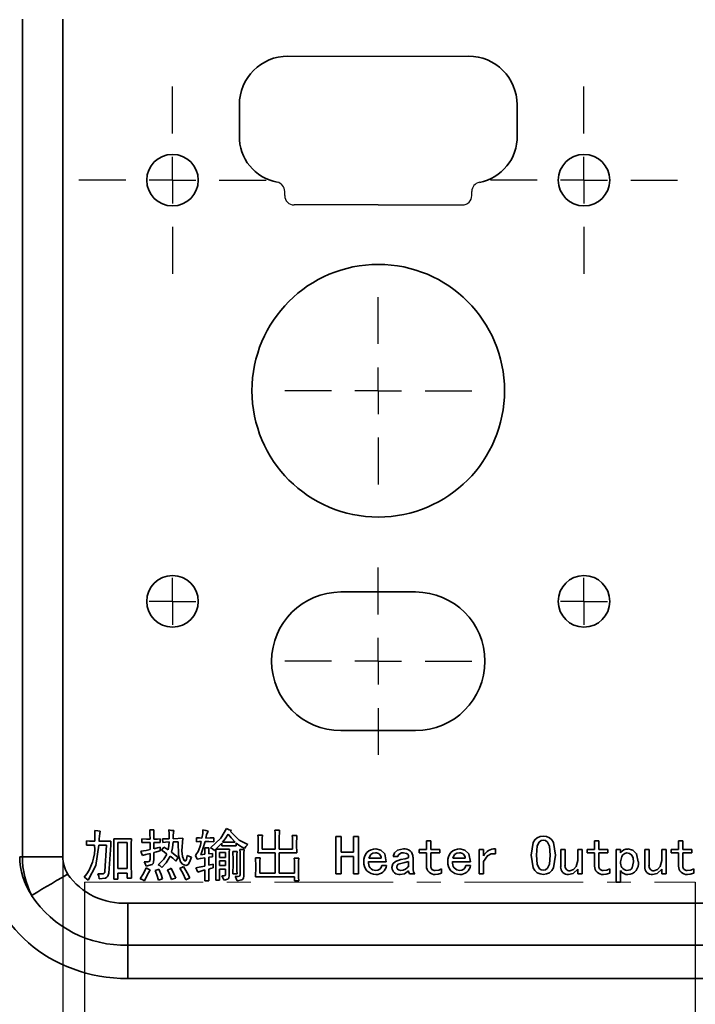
# Model space of a CAD drawing. Header units: millimetres. Extents: x 15229 to 19334, y -5668 to -4465.
# Tile 11 of 15: x 16136 to 16208, y -4879 to -4773. Entities that reach past the tile are written whole.
import ezdxf

# ---------------------------------------------------------------- set-up
doc = ezdxf.new("R2010")
doc.units = ezdxf.units.MM
doc.header["$PDMODE"] = 3
doc.header["$PDSIZE"] = 8
doc.linetypes.add('CENTER', pattern=[2, 1.25, -0.25, 0.25, -0.25])
doc.linetypes.add('CENTERX2', pattern=[20.32, 12.7, -2.54, 2.54, -2.54])
doc.layers.get('0').update_dxf_attribs({"linetype": 'CONTINUOUS'})
doc.layers.get('Defpoints').update_dxf_attribs({"linetype": 'CONTINUOUS'})
for name, color, linetype in [('3中心线层', 1, 'CENTER'), ('7标注层', 4, 'CONTINUOUS'), ('中心线层', 1, 'CENTERX2')]:
    doc.layers.add(name, color=color, linetype=linetype)
doc.layers.add('轮廓实线层', color=7, linetype='CONTINUOUS', lineweight=35)
doc.styles.add('TH_GBDIM', font='romans.shx', dxfattribs={"width": 0.8, "bigfont": 'gbcbig.shx'})
doc.dimstyles.new('TH_GBDIM1', dxfattribs={"dimtxt": 12, "dimasz": 2.5, "dimexe": 2, "dimexo": 0, "dimgap": 1.5, "dimtad": 1, "dimdec": 1, "dimzin": 0, "dimdsep": 46, "dimtxsty": 'TH_GBDIM', "dimcen": 2.5, "dimclrd": 130, "dimclre": 130, "dimclrt": 3, "dimadec": 0, "dimazin": 0, "dimtfac": 0.714286, "dimtdec": 1, "dimtmove": 0, "dimatfit": 3, "dimfxl": 1, "dimtzin": 0, "dimlwd": -1, "dimlwe": -1, "dimarcsym": 0})

# ---------------------------------------------------------------- blocks, each defined once
blk = doc.blocks.new('*D363')
at = {"layer": '7标注层', "color": 130, "ltscale": 5, "transparency": 16777216}
for p, q in [((16140.3, -4850.58), (16140.3, -4977.52)), ((16142.6, -4865.61), (16142.6, -4977.52)), ((16137.8, -4975.52), (16135.3, -4975.52)), ((16140.3, -4975.52), (16142.6, -4975.52)), ((16145.1, -4975.52), (16169.29, -4975.52))]:
    blk.add_line(p, q, dxfattribs=at)
for points in [[(16137.8, -4975.1), (16137.8, -4975.93), (16140.3, -4975.52)], [(16145.1, -4975.1), (16145.1, -4975.93), (16142.6, -4975.52)]]:
    blk.add_solid(points, dxfattribs=at)
at = {"layer": 'Defpoints', "color": 0, "ltscale": 5, "transparency": 16777216}
for p in [(16140.3, -4850.58), (16142.6, -4865.61), (16142.6, -4975.52)]:
    blk.add_point(p, dxfattribs=at)
at = {"layer": '7标注层', "color": 3, "ltscale": 5, "transparency": 16777216, "insert": (16164.59, -4968.02), "char_height": 12, "attachment_point": 5, "style": 'TH_GBDIM'}
blk.add_mtext('2', dxfattribs=at)
blk = doc.blocks.new('*D364')
at = {"layer": '7标注层', "color": 130, "ltscale": 5, "transparency": 16777216}
for p, q in [((16142.6, -4865.61), (16142.6, -4917.99)), ((16207.91, -4865.61), (16207.91, -4917.99)), ((16145.1, -4915.99), (16205.41, -4915.99))]:
    blk.add_line(p, q, dxfattribs=at)
for points in [[(16145.1, -4915.57), (16145.1, -4916.4), (16142.6, -4915.99)], [(16205.41, -4915.57), (16205.41, -4916.4), (16207.91, -4915.99)]]:
    blk.add_solid(points, dxfattribs=at)
at = {"layer": 'Defpoints', "color": 0, "ltscale": 5, "transparency": 16777216}
for p in [(16142.6, -4865.61), (16207.91, -4865.61), (16207.91, -4915.99)]:
    blk.add_point(p, dxfattribs=at)
at = {"layer": '7标注层', "color": 3, "ltscale": 5, "transparency": 16777216, "insert": (16175.26, -4908.49), "char_height": 12, "attachment_point": 5, "style": 'TH_GBDIM'}
blk.add_mtext('65', dxfattribs=at)
blk = doc.blocks.new('SW_CENTERMARKSYMBOL_65')
at = {"layer": '中心线层', "color": 0}
for p, q in [((0, 5), (0, 10)), ((0, 0), (0, 2.5)), ((-5, 0), (-10, 0)), ((0, 0), (-2.5, 0)), ((0, 0), (0, -2.5)), ((0, 0), (2.5, 0)), ((5, 0), (10, 0)), ((0, -5), (0, -10))]:
    blk.add_line(p, q, dxfattribs=at)
blk = doc.blocks.new('SW_CENTERMARKSYMBOL_66')
at = {"layer": '中心线层', "color": 0}
for p, q in [((0, 5), (0, 10)), ((0, 0), (0, 2.5)), ((-5, 0), (-10, 0)), ((0, 0), (-2.5, 0)), ((0, 0), (0, -2.5)), ((0, 0), (2.5, 0)), ((5, 0), (10, 0)), ((0, -5), (0, -10))]:
    blk.add_line(p, q, dxfattribs=at)
blk = doc.blocks.new('SW_CENTERMARKSYMBOL_67')
at = {"layer": '中心线层', "color": 0}
for p, q in [((0, 5), (0, 10)), ((0, 0), (0, 2.5)), ((-5, 0), (-10, 0)), ((0, 0), (-2.5, 0)), ((0, 0), (0, -2.5)), ((0, 0), (2.5, 0)), ((5, 0), (10, 0)), ((0, -5), (0, -10))]:
    blk.add_line(p, q, dxfattribs=at)
blk = doc.blocks.new('SW_CENTERMARKSYMBOL_68')
at = {"layer": '中心线层', "color": 0}
for p, q in [((0, 5), (0, 10)), ((0, 0), (0, 2.5)), ((-5, 0), (-10, 0)), ((0, 0), (-2.5, 0)), ((0, 0), (0, -2.5)), ((0, 0), (2.5, 0)), ((5, 0), (10, 0)), ((0, -5), (0, -10))]:
    blk.add_line(p, q, dxfattribs=at)
blk = doc.blocks.new('SW_CENTERMARKSYMBOL_69')
at = {"layer": '中心线层', "color": 0}
for q in [(0, 2.5), (-2.5, 0), (0, -2.5), (2.5, 0)]:
    blk.add_line((0, 0), q, dxfattribs=at)
blk = doc.blocks.new('SW_CENTERMARKSYMBOL_70')
at = {"layer": '中心线层', "color": 0}
for q in [(0, 2.5), (-2.5, 0), (0, -2.5), (2.5, 0)]:
    blk.add_line((0, 0), q, dxfattribs=at)

msp = doc.modelspace()

# ---------------------------------------------------------------- linework, layer by layer
at = {"ltscale": 5}
msp.add_line((16164.37, -4777.37), (16183.67, -4777.37), dxfattribs=at)
at = {"layer": '3中心线层', "linetype": 'CENTERX2', "lineweight": 18}
msp.add_line((16142.6, -4865.61), (16207.91, -4865.61), dxfattribs=at)
at = {"layer": '7标注层', "color": 0, "ltscale": 5}
for p, q in [((16164.02, -4792.27), (16164.02, -4791.82)), ((16184.02, -4792.27), (16184.02, -4791.83)), ((16174.02, -4793.27), (16165.02, -4793.27)), ((16174.02, -4793.27), (16183.02, -4793.27))]:
    msp.add_line(p, q, dxfattribs=at)
at = {"layer": '7标注层', "color": 0}
for centre, start, end in [((16163.02, -4791.82), 0, 79.4503), ((16185.02, -4791.83), 100.6997, 180)]:
    msp.add_arc(centre, 1, start, end, dxfattribs=at)
at = {"layer": '7标注层', "color": 0, "ltscale": 5}
for centre, start, end in [((16165.02, -4792.27), 180, 270), ((16183.02, -4792.27), 270, 0)]:
    msp.add_arc(centre, 1, start, end, dxfattribs=at)
at = {"layer": '轮廓实线层'}
for p, q in [((16135.97, -4862.92), (16135.97, -4773.42)), ((16140.3, -4773.42), (16140.3, -4862.92)), ((16159.17, -4782.57), (16159.17, -4785.87)), ((16188.87, -4785.87), (16188.87, -4782.57)), ((16178.02, -4834.62), (16170.02, -4834.62)), ((16170.02, -4849.42), (16178.02, -4849.42)), ((16149.6, -4860.02), (16150.04, -4860.02)), ((16158.32, -4860.09), (16158.23, -4860.21)), ((16162.98, -4860.07), (16163.47, -4860.07)), ((16142.81, -4861.68), (16142.81, -4861.21)), ((16145.74, -4860.98), (16147.63, -4860.98)), ((16148.75, -4861.4), (16148.75, -4861)), ((16150.7, -4861), (16150.7, -4861.4)), ((16150.98, -4861.38), (16150.95, -4861)), ((16152.08, -4860.98), (16153.11, -4860.93)), ((16154.6, -4861.31), (16154.6, -4860.89)), ((16156.43, -4860.89), (16156.43, -4861.31)), ((16161.15, -4860.6), (16161.64, -4860.6)), ((16161.18, -4861.91), (16161.18, -4861.19)), ((16161.62, -4861.17), (16161.62, -4862.1)), ((16163, -4862.1), (16163, -4860.72)), ((16163.44, -4860.72), (16163.44, -4862.1)), ((16164.82, -4860.63), (16165.32, -4860.63)), ((16169.5, -4864.75), (16169.5, -4860.75)), ((16169.5, -4860.75), (16170.04, -4860.75)), ((16170.04, -4860.75), (16170.04, -4862.43)), ((16171.37, -4862.43), (16171.37, -4860.75)), ((16171.37, -4860.75), (16171.91, -4860.75)), ((16171.91, -4860.75), (16171.91, -4864.75)), ((16179.19, -4862.13), (16179.19, -4861.21)), ((16179.19, -4861.21), (16179.65, -4861.21)), ((16179.65, -4861.21), (16179.65, -4862.13)), ((16197.15, -4862.13), (16197.15, -4861.21)), ((16197.15, -4861.21), (16197.62, -4861.21)), ((16197.62, -4861.21), (16197.62, -4862.13)), ((16206.13, -4862.13), (16206.13, -4861.21)), ((16206.13, -4861.21), (16206.6, -4861.21)), ((16206.6, -4861.21), (16206.6, -4862.13)), ((16143.68, -4861.66), (16143.35, -4861.66)), ((16143.4, -4861.26), (16143.7, -4861.26)), ((16144.96, -4861.66), (16144.15, -4861.66)), ((16144.17, -4861.26), (16145.43, -4861.26)), ((16144.8, -4864.46), (16144.96, -4861.66)), ((16145.41, -4861.66), (16145.22, -4864.65)), ((16145.76, -4864.35), (16145.76, -4861.96)), ((16147.19, -4861.4), (16146.18, -4861.4)), ((16146.18, -4861.4), (16146.18, -4864.18)), ((16147.19, -4864.18), (16147.19, -4861.4)), ((16147.61, -4861.96), (16147.61, -4864.02)), ((16149.62, -4862.15), (16149.62, -4861.38)), ((16150.02, -4861.38), (16150.02, -4862.06)), ((16150.7, -4861.89), (16150.7, -4862.27)), ((16152.61, -4861.31), (16152.08, -4861.33)), ((16155.47, -4861.94), (16155.91, -4861.94)), ((16156.64, -4862.13), (16156.5, -4862.24)), ((16156.66, -4862.1), (16158.11, -4862.1)), ((16157.29, -4861.73), (16157.29, -4861.45)), ((16158.84, -4861.73), (16157.29, -4861.73)), ((16157.36, -4861.35), (16158.72, -4861.35)), ((16158.84, -4861.45), (16158.84, -4861.73)), ((16159.23, -4862.13), (16159.68, -4862.13)), ((16161.62, -4862.1), (16163, -4862.1)), ((16163.44, -4862.1), (16164.85, -4862.1)), ((16164.85, -4862.1), (16164.85, -4861.24)), ((16165.29, -4861.26), (16165.29, -4861.89)), ((16178.39, -4862.5), (16178.39, -4862.13)), ((16178.39, -4862.13), (16179.19, -4862.13)), ((16179.65, -4862.13), (16180.61, -4862.13)), ((16180.61, -4862.13), (16180.61, -4862.5)), ((16184.82, -4864.75), (16184.82, -4862.13)), ((16184.82, -4862.13), (16185.29, -4862.13)), ((16185.29, -4862.13), (16185.29, -4862.8)), ((16186.56, -4862.08), (16186.56, -4862.59)), ((16193.53, -4863.97), (16193.53, -4862.13)), ((16193.53, -4862.13), (16193.99, -4862.13)), ((16193.99, -4862.13), (16193.99, -4863.81)), ((16195.35, -4863.32), (16195.35, -4862.13)), ((16195.35, -4862.13), (16195.82, -4862.13)), ((16195.82, -4862.13), (16195.82, -4864.75)), ((16196.36, -4862.5), (16196.36, -4862.13)), ((16196.36, -4862.13), (16197.15, -4862.13)), ((16197.62, -4862.13), (16198.58, -4862.13)), ((16198.58, -4862.13), (16198.58, -4862.5)), ((16199.47, -4865.61), (16199.47, -4862.13)), ((16199.47, -4862.13), (16199.94, -4862.13)), ((16199.94, -4862.13), (16199.94, -4862.48)), ((16202.51, -4863.97), (16202.51, -4862.13)), ((16202.51, -4862.13), (16202.98, -4862.13)), ((16202.98, -4862.13), (16202.98, -4863.81)), ((16204.33, -4863.32), (16204.33, -4862.13)), ((16204.33, -4862.13), (16204.8, -4862.13)), ((16204.8, -4862.13), (16204.8, -4864.75)), ((16205.34, -4862.5), (16205.34, -4862.13)), ((16205.34, -4862.13), (16206.13, -4862.13)), ((16206.6, -4862.13), (16207.56, -4862.13)), ((16207.56, -4862.13), (16207.56, -4862.5)), ((16135.68, -4862.92), (16135.97, -4862.92)), ((16135.97, -4862.92), (16140.3, -4862.92)), ((16149.62, -4863.18), (16149.62, -4862.55)), ((16150.02, -4862.45), (16150.02, -4863.15)), ((16154.65, -4863.18), (16154.49, -4862.78)), ((16155.05, -4862.69), (16155.49, -4862.64)), ((16155.49, -4863.9), (16155.49, -4863.01)), ((16155.89, -4862.59), (16156.29, -4862.55)), ((16156.29, -4862.92), (16155.89, -4862.97)), ((16155.89, -4862.97), (16155.89, -4863.81)), ((16156.29, -4862.55), (16156.29, -4862.92)), ((16156.66, -4864.56), (16156.66, -4862.92)), ((16157.69, -4862.45), (16157.06, -4862.45)), ((16157.06, -4862.45), (16157.06, -4862.99)), ((16157.06, -4862.99), (16157.69, -4862.99)), ((16157.69, -4862.99), (16157.69, -4862.45)), ((16158.09, -4862.73), (16158.09, -4864.96)), ((16158.46, -4862.34), (16158.93, -4862.34)), ((16158.49, -4864.04), (16158.49, -4862.99)), ((16158.91, -4862.99), (16158.91, -4864.02)), ((16159.26, -4864.86), (16159.26, -4862.9)), ((16159.65, -4862.85), (16159.65, -4864.96)), ((16160.89, -4863.04), (16161.39, -4863.04)), ((16163, -4862.5), (16161.15, -4862.5)), ((16163, -4864.65), (16163, -4862.5)), ((16165.32, -4862.5), (16163.44, -4862.5)), ((16163.44, -4862.5), (16163.44, -4864.65)), ((16165.04, -4863.06), (16165.53, -4863.06)), ((16170.04, -4862.43), (16171.37, -4862.43)), ((16171.37, -4862.87), (16170.04, -4862.87)), ((16170.04, -4862.87), (16170.04, -4864.75)), ((16171.37, -4864.75), (16171.37, -4862.87)), ((16173.01, -4863.06), (16174.34, -4863.06)), ((16176.12, -4862.9), (16175.61, -4862.9)), ((16177.74, -4862.97), (16177.74, -4864.25)), ((16179.19, -4862.5), (16178.39, -4862.5)), ((16179.19, -4863.9), (16179.19, -4862.5)), ((16180.61, -4862.5), (16179.65, -4862.5)), ((16179.65, -4862.5), (16179.65, -4863.93)), ((16181.99, -4863.06), (16183.33, -4863.06)), ((16197.15, -4862.5), (16196.36, -4862.5)), ((16197.15, -4863.9), (16197.15, -4862.5)), ((16198.58, -4862.5), (16197.62, -4862.5)), ((16197.62, -4862.5), (16197.62, -4863.93)), ((16206.13, -4862.5), (16205.34, -4862.5)), ((16206.13, -4863.9), (16206.13, -4862.5)), ((16207.56, -4862.5), (16206.6, -4862.5)), ((16206.6, -4862.5), (16206.6, -4863.93)), ((16146.18, -4864.18), (16147.19, -4864.18)), ((16155.89, -4863.81), (16156.36, -4863.69)), ((16156.36, -4863.69), (16156.36, -4864.09)), ((16157.69, -4863.34), (16157.06, -4863.34)), ((16157.06, -4863.34), (16157.06, -4863.86)), ((16157.06, -4863.86), (16157.69, -4863.86)), ((16157.69, -4864.23), (16157.06, -4864.23)), ((16157.06, -4864.23), (16157.06, -4865.4)), ((16157.69, -4863.86), (16157.69, -4863.34)), ((16157.69, -4864.84), (16157.69, -4864.23)), ((16160.92, -4864.37), (16160.92, -4863.67)), ((16161.36, -4863.67), (16161.36, -4864.65)), ((16165.06, -4864.65), (16165.06, -4863.67)), ((16165.5, -4863.65), (16165.5, -4864.7)), ((16174.88, -4863.44), (16172.99, -4863.44)), ((16174.39, -4863.86), (16174.91, -4863.86)), ((16177.27, -4863.88), (16177.27, -4863.41)), ((16180.8, -4864.21), (16180.8, -4864.68)), ((16183.87, -4863.44), (16181.97, -4863.44)), ((16183.37, -4863.86), (16183.89, -4863.86)), ((16185.29, -4863.41), (16185.29, -4864.75)), ((16195.35, -4864.75), (16195.35, -4864.25)), ((16198.77, -4864.21), (16198.77, -4864.68)), ((16204.33, -4864.75), (16204.33, -4864.25)), ((16207.75, -4864.21), (16207.75, -4864.68)), ((16146.18, -4865.31), (16145.74, -4865.31)), ((16147.19, -4864.65), (16146.18, -4864.65)), ((16146.18, -4864.65), (16146.18, -4865.31)), ((16147.19, -4865.19), (16147.19, -4864.65)), ((16147.63, -4865.19), (16147.19, -4865.19)), ((16153.88, -4865.17), (16153.46, -4865.38)), ((16157.06, -4865.4), (16156.64, -4865.4)), ((16158.93, -4864.75), (16158.46, -4864.75)), ((16165.06, -4865.05), (16160.89, -4865.05)), ((16161.36, -4864.65), (16163, -4864.65)), ((16163.44, -4864.65), (16165.06, -4864.65)), ((16165.06, -4865.47), (16165.06, -4865.05)), ((16170.04, -4864.75), (16169.5, -4864.75)), ((16171.91, -4864.75), (16171.37, -4864.75)), ((16177.92, -4864.75), (16177.36, -4864.75)), ((16185.29, -4864.75), (16184.82, -4864.75)), ((16195.82, -4864.75), (16195.35, -4864.75)), ((16199.94, -4864.39), (16199.94, -4865.61)), ((16204.8, -4864.75), (16204.33, -4864.75)), ((16155.91, -4865.47), (16155.47, -4865.47)), ((16165.53, -4865.47), (16165.06, -4865.47)), ((16199.94, -4865.61), (16199.47, -4865.61)), ((16147.23, -4867.86), (16238.52, -4867.86)), ((16147.23, -4872.34), (16147.23, -4867.86)), ((16238.52, -4872.34), (16147.23, -4872.34)), ((16147.23, -4872.34), (16147.23, -4875.92)), ((16238.52, -4875.92), (16147.23, -4875.92))]:
    msp.add_line(p, q, dxfattribs=at)
at = {"layer": '轮廓实线层', "flags": 128}
for points in [[(16143.7, -4860.11), (16144.03, -4860.14), (16144.29, -4860.16)], [(16143.73, -4860.68), (16143.71, -4860.36), (16143.7, -4860.11)], [(16149.62, -4861.03), (16149.61, -4860.46), (16149.6, -4860.02)], [(16150.04, -4860.02), (16150.02, -4860.58), (16150.02, -4861.03)], [(16151.65, -4860.98), (16151.65, -4860.44), (16151.63, -4860.02)], [(16151.63, -4860.02), (16151.92, -4860.09), (16152.15, -4860.11)], [(16152.15, -4860.11), (16152.09, -4860.6), (16152.08, -4860.98)], [(16155.16, -4860.91), (16155.25, -4860.41), (16155.28, -4860.02)], [(16155.28, -4860.02), (16155.59, -4860.11), (16155.84, -4860.16)], [(16155.84, -4860.16), (16155.66, -4860.57), (16155.58, -4860.91)], [(16156.1, -4861.96), (16157.19, -4860.92), (16157.81, -4859.9)], [(16157.81, -4859.9), (16158.09, -4860.02), (16158.32, -4860.09)], [(16163, -4860.72), (16162.99, -4860.35), (16162.98, -4860.07)], [(16163.47, -4860.07), (16163.45, -4860.43), (16163.44, -4860.72)], [(16142.81, -4861.21), (16143.14, -4861.25), (16143.4, -4861.26)], [(16143.7, -4861.26), (16143.72, -4860.93), (16143.73, -4860.68)], [(16145.76, -4861.96), (16145.75, -4861.41), (16145.74, -4860.98)], [(16147.63, -4860.98), (16147.61, -4861.53), (16147.61, -4861.96)], [(16148.75, -4861), (16149.24, -4861.02), (16149.62, -4861.03)], [(16150.02, -4861.03), (16150.4, -4861.02), (16150.7, -4861)], [(16150.95, -4861), (16151.35, -4860.98), (16151.65, -4860.98)], [(16153.11, -4860.93), (16153.01, -4862.28), (16153.08, -4862.87), (16153.27, -4863.3), (16153.31, -4863.34), (16153.35, -4863.36), (16153.38, -4863.37), (16153.4, -4863.36), (16153.42, -4863.35), (16153.44, -4863.34), (16153.52, -4863.17), (16153.56, -4863.02), (16153.6, -4862.76)], [(16154.6, -4860.89), (16154.92, -4860.9), (16155.16, -4860.91)], [(16155.58, -4860.91), (16156.06, -4860.9), (16156.43, -4860.89)], [(16157.99, -4860.49), (16157.65, -4860.98), (16157.36, -4861.35)], [(16158.72, -4861.35), (16158.3, -4860.88), (16157.99, -4860.49)], [(16158.23, -4860.21), (16159.16, -4861.14), (16160.08, -4861.61)], [(16161.18, -4861.19), (16161.17, -4860.86), (16161.15, -4860.6)], [(16161.64, -4860.6), (16161.62, -4860.92), (16161.62, -4861.17)], [(16164.85, -4861.24), (16164.84, -4860.9), (16164.82, -4860.63)], [(16165.32, -4860.63), (16165.3, -4860.98), (16165.29, -4861.26)], [(16190.37, -4862.73), (16190.59, -4861.39), (16190.77, -4861.1), (16191.03, -4860.88), (16191.34, -4860.74), (16191.68, -4860.7)], [(16191.68, -4861.14), (16191.44, -4861.19), (16191.24, -4861.34), (16191.02, -4861.76), (16190.93, -4862.73)], [(16191.68, -4860.7), (16192.02, -4860.74), (16192.33, -4860.88), (16192.58, -4861.11), (16192.76, -4861.4), (16192.96, -4862.73)], [(16192.4, -4862.73), (16192.32, -4861.77), (16192.11, -4861.34), (16191.91, -4861.19), (16191.68, -4861.14)], [(16143.35, -4861.66), (16143.05, -4861.67), (16142.81, -4861.68)], [(16144.15, -4861.66), (16143.81, -4863.86), (16143.02, -4865.42)], [(16145.43, -4861.26), (16145.41, -4861.48), (16145.41, -4861.66)], [(16148.64, -4862.31), (16149.19, -4862.24), (16149.62, -4862.15)], [(16149.62, -4861.38), (16149.13, -4861.38), (16148.75, -4861.4)], [(16150.7, -4861.4), (16150.32, -4861.38), (16150.02, -4861.38)], [(16150.02, -4862.06), (16150.4, -4861.97), (16150.7, -4861.89)], [(16150.7, -4862.27), (16150.32, -4862.37), (16150.02, -4862.45)], [(16150.86, -4862.22), (16151, -4862.03), (16151.09, -4861.87)], [(16151.42, -4862.62), (16151.12, -4862.38), (16150.86, -4862.22)], [(16151.65, -4861.33), (16151.27, -4861.35), (16150.98, -4861.38)], [(16151.09, -4861.87), (16151.36, -4862.03), (16151.56, -4862.17)], [(16151.56, -4862.17), (16151.64, -4861.7), (16151.65, -4861.33)], [(16152.08, -4861.33), (16152.01, -4861.95), (16151.91, -4862.43)], [(16153.43, -4863.83), (16153.1, -4863.7), (16152.86, -4863.44), (16152.66, -4862.75), (16152.61, -4861.31)], [(16155.09, -4861.28), (16154.82, -4861.29), (16154.6, -4861.31)], [(16155.51, -4861.28), (16155.28, -4862.08), (16155.05, -4862.69)], [(16155.49, -4862.64), (16155.48, -4862.25), (16155.47, -4861.94)], [(16156.43, -4861.31), (16155.92, -4861.29), (16155.51, -4861.28)], [(16155.91, -4861.94), (16155.89, -4862.3), (16155.89, -4862.59)], [(16156.5, -4862.24), (16156.29, -4862.06), (16156.1, -4861.96)], [(16156.66, -4862.92), (16156.65, -4862.48), (16156.64, -4862.13)], [(16157.29, -4861.45), (16156.95, -4861.82), (16156.66, -4862.1)], [(16158.11, -4862.1), (16158.09, -4862.46), (16158.09, -4862.73)], [(16159.73, -4862.03), (16159.21, -4861.73), (16158.84, -4861.45)], [(16159.26, -4862.9), (16159.25, -4862.46), (16159.23, -4862.13)], [(16159.68, -4862.13), (16159.66, -4862.53), (16159.65, -4862.85)], [(16160.08, -4861.61), (16159.86, -4861.83), (16159.73, -4862.03)], [(16161.15, -4862.5), (16161.17, -4862.17), (16161.18, -4861.91)], [(16165.29, -4861.89), (16165.3, -4862.23), (16165.32, -4862.5)], [(16173.76, -4862.08), (16174.3, -4862.2), (16174.71, -4862.58), (16174.88, -4863.44)], [(16175.61, -4862.9), (16175.75, -4862.5), (16176.07, -4862.22), (16176.71, -4862.08)], [(16182.74, -4862.08), (16183.29, -4862.2), (16183.69, -4862.58), (16183.87, -4863.44)], [(16200.71, -4862.08), (16201.24, -4862.21), (16201.64, -4862.59), (16201.83, -4863.44)], [(16148.8, -4862.78), (16148.72, -4862.51), (16148.64, -4862.31)], [(16149.62, -4862.55), (16149.16, -4862.67), (16148.8, -4862.78)], [(16148.99, -4863.44), (16149.4, -4863.44), (16149.5, -4863.43), (16149.58, -4863.38), (16149.61, -4863.28), (16149.62, -4863.18)], [(16150.02, -4863.15), (16149.99, -4863.48), (16149.94, -4863.64), (16149.83, -4863.75), (16149.2, -4863.93)], [(16150.49, -4863.76), (16151.09, -4863.18), (16151.42, -4862.62)], [(16151.77, -4862.85), (16151.33, -4863.57), (16150.88, -4864.07)], [(16152.38, -4863.39), (16152.06, -4863.07), (16151.77, -4862.85)], [(16151.91, -4862.43), (16152.32, -4862.74), (16152.64, -4862.99)], [(16152.64, -4862.99), (16152.49, -4863.21), (16152.38, -4863.39)], [(16154.04, -4862.94), (16153.84, -4863.48), (16153.69, -4863.72), (16153.57, -4863.8), (16153.43, -4863.83)], [(16153.6, -4862.76), (16153.84, -4862.88), (16154.04, -4862.94)], [(16155.49, -4863.01), (16155.01, -4863.08), (16154.65, -4863.18)], [(16158.49, -4862.99), (16158.48, -4862.62), (16158.46, -4862.34)], [(16158.93, -4862.34), (16158.91, -4862.7), (16158.91, -4862.99)], [(16160.92, -4863.67), (16160.91, -4863.32), (16160.89, -4863.04)], [(16161.39, -4863.04), (16161.37, -4863.39), (16161.36, -4863.67)], [(16165.06, -4863.67), (16165.05, -4863.33), (16165.04, -4863.06)], [(16165.53, -4863.06), (16165.51, -4863.39), (16165.5, -4863.65)], [(16173.71, -4862.48), (16173.44, -4862.53), (16173.21, -4862.68), (16173.01, -4863.06)], [(16175.49, -4864.07), (16175.58, -4863.68), (16175.86, -4863.41), (16176.45, -4863.22)], [(16176.45, -4863.22), (16176.9, -4863.14), (16177.12, -4863.07), (16177.22, -4863.02), (16177.25, -4862.98), (16177.27, -4862.92)], [(16177.27, -4862.92), (16177.24, -4862.78), (16177.17, -4862.65), (16177.05, -4862.56), (16176.71, -4862.5)], [(16182.7, -4862.48), (16182.42, -4862.53), (16182.19, -4862.68), (16181.99, -4863.06)], [(16186.56, -4862.59), (16186.1, -4862.6), (16185.69, -4862.81), (16185.29, -4863.41)], [(16191.68, -4864.79), (16191.34, -4864.75), (16191.02, -4864.61), (16190.77, -4864.38), (16190.59, -4864.09), (16190.37, -4862.73)], [(16190.93, -4862.73), (16191.02, -4863.71), (16191.24, -4864.15), (16191.44, -4864.29), (16191.68, -4864.35)], [(16191.68, -4864.35), (16191.92, -4864.29), (16192.11, -4864.14), (16192.32, -4863.71), (16192.4, -4862.73)], [(16192.96, -4862.73), (16192.75, -4864.08), (16192.58, -4864.37), (16192.33, -4864.61), (16192.02, -4864.75), (16191.68, -4864.79)], [(16194.51, -4864.42), (16194.9, -4864.27), (16195.19, -4863.96), (16195.35, -4863.32)], [(16200.61, -4862.5), (16200.38, -4862.55), (16200.18, -4862.69), (16200.05, -4862.88), (16199.94, -4863.44)], [(16201.32, -4863.44), (16201.28, -4863.07), (16201.13, -4862.73), (16200.9, -4862.55), (16200.61, -4862.5)], [(16203.49, -4864.42), (16203.88, -4864.27), (16204.17, -4863.96), (16204.33, -4863.32)], [(16145.74, -4865.31), (16145.76, -4864.77), (16145.76, -4864.35)], [(16147.61, -4864.02), (16147.62, -4864.68), (16147.63, -4865.19)], [(16148.57, -4865.26), (16148.94, -4864.62), (16149.2, -4864.09)], [(16149.2, -4863.93), (16149.1, -4863.64), (16148.99, -4863.44)], [(16149.64, -4864.32), (16149.27, -4864.96), (16149.01, -4865.47)], [(16149.2, -4864.09), (16149.44, -4864.23), (16149.64, -4864.32)], [(16150.16, -4864.39), (16150.38, -4864.31), (16150.56, -4864.23)], [(16150.88, -4864.07), (16150.68, -4863.86), (16150.49, -4863.76)], [(16150.56, -4864.23), (16150.8, -4864.8), (16150.95, -4865.26)], [(16151.49, -4864.3), (16151.72, -4864.22), (16151.89, -4864.14)], [(16151.91, -4865.35), (16151.69, -4864.76), (16151.49, -4864.3)], [(16151.89, -4864.14), (16152.16, -4864.72), (16152.36, -4865.19)], [(16152.8, -4864.14), (16153.02, -4864.04), (16153.18, -4863.95)], [(16153.46, -4865.38), (16153.11, -4864.67), (16152.8, -4864.14)], [(16153.18, -4863.95), (16153.58, -4864.62), (16153.88, -4865.17)], [(16154.51, -4864.09), (16155.06, -4864), (16155.49, -4863.9)], [(16154.72, -4864.56), (16154.62, -4864.29), (16154.51, -4864.09)], [(16155.49, -4864.32), (16155.06, -4864.44), (16154.72, -4864.56)], [(16155.47, -4865.47), (16155.49, -4864.83), (16155.49, -4864.32)], [(16156.36, -4864.09), (16156.09, -4864.16), (16155.89, -4864.23)], [(16155.89, -4864.23), (16155.9, -4864.92), (16155.91, -4865.47)], [(16158.46, -4864.75), (16158.48, -4864.35), (16158.49, -4864.04)], [(16158.91, -4864.02), (16158.91, -4864.43), (16158.93, -4864.75)], [(16160.89, -4865.05), (16160.91, -4864.67), (16160.92, -4864.37)], [(16176.57, -4863.58), (16176.14, -4863.71), (16176.04, -4863.85), (16176.01, -4864.02)], [(16176.01, -4864.02), (16176.05, -4864.19), (16176.17, -4864.31), (16176.43, -4864.37)], [(16177.27, -4863.41), (16176.88, -4863.52), (16176.57, -4863.58)], [(16177.74, -4864.25), (16177.8, -4864.55), (16177.92, -4864.75)], [(16180.1, -4864.37), (16180.5, -4864.33), (16180.8, -4864.21)], [(16195.35, -4864.25), (16194.87, -4864.69), (16194.37, -4864.79)], [(16198.06, -4864.37), (16198.47, -4864.33), (16198.77, -4864.21)], [(16200.61, -4864.39), (16200.94, -4864.32), (16201.07, -4864.22), (16201.17, -4864.09), (16201.32, -4863.44)], [(16204.33, -4864.25), (16203.85, -4864.69), (16203.35, -4864.79)], [(16207.05, -4864.37), (16207.45, -4864.33), (16207.75, -4864.21)], [(16136.96, -4867.05), (16137.26, -4866.87), (16137.63, -4866.65), (16138.06, -4866.39), (16138.55, -4866.1), (16139.07, -4865.79), (16139.63, -4865.46), (16140.22, -4865.11), (16140.81, -4864.76)], [(16143.02, -4865.42), (16142.78, -4865.22), (16142.56, -4865.1)], [(16144.05, -4864.75), (16144.51, -4864.75), (16144.62, -4864.73), (16144.72, -4864.68), (16144.78, -4864.58), (16144.8, -4864.46)], [(16144.19, -4865.28), (16144.14, -4864.98), (16144.05, -4864.75)], [(16145.22, -4864.65), (16145.12, -4864.97), (16145.01, -4865.1), (16144.86, -4865.18), (16144.19, -4865.28)], [(16149.01, -4865.47), (16148.77, -4865.34), (16148.57, -4865.26)], [(16150.53, -4865.4), (16150.35, -4864.83), (16150.16, -4864.39)], [(16150.95, -4865.26), (16150.72, -4865.34), (16150.53, -4865.4)], [(16152.36, -4865.19), (16152.1, -4865.27), (16151.91, -4865.35)], [(16156.64, -4865.4), (16156.66, -4864.93), (16156.66, -4864.56)], [(16157.29, -4864.96), (16157.51, -4864.94), (16157.62, -4864.92), (16157.67, -4864.89), (16157.68, -4864.87), (16157.69, -4864.84)], [(16157.53, -4865.42), (16157.41, -4865.15), (16157.29, -4864.96)], [(16158.09, -4864.96), (16158.06, -4865.16), (16158, -4865.24), (16157.92, -4865.3), (16157.53, -4865.42)], [(16158.72, -4865.03), (16159.02, -4865.02), (16159.17, -4864.98), (16159.23, -4864.93), (16159.26, -4864.86)], [(16158.95, -4865.49), (16158.84, -4865.22), (16158.72, -4865.03)], [(16159.65, -4864.96), (16159.61, -4865.2), (16159.54, -4865.3), (16159.43, -4865.36), (16158.95, -4865.49)], [(16165.5, -4864.7), (16165.51, -4865.13), (16165.53, -4865.47)], [(16177.27, -4864.42), (16176.81, -4864.72), (16176.38, -4864.79)], [(16177.36, -4864.75), (16177.28, -4864.57), (16177.27, -4864.42)], [(16180.8, -4864.68), (16180.43, -4864.78), (16180.12, -4864.79)], [(16198.77, -4864.68), (16198.39, -4864.78), (16198.09, -4864.79)], [(16207.75, -4864.68), (16207.37, -4864.78), (16207.07, -4864.79)]]:
    msp.add_lwpolyline(points, dxfattribs=at)
at = {"layer": '轮廓实线层'}
for centre, radius in [((16152.02, -4790.62), 2.75), ((16196.02, -4790.62), 2.75), ((16174.02, -4813.12), 13.5), ((16152.02, -4835.62), 2.75), ((16196.02, -4835.62), 2.75)]:
    msp.add_circle(centre, radius, dxfattribs=at)
for centre, radius, start, end in [((16164.37, -4782.57), 5.2, 90, 180), ((16183.67, -4782.57), 5.2, 0, 90), ((16164.11, -4785.98), 4.94, 178.7373, 259.4503), ((16183.92, -4785.98), 4.96, 280.6997, 1.1683), ((16170.02, -4842.02), 7.4, 90, 270), ((16178.02, -4842.02), 7.4, 270, 90), ((16150.69, -4861.4), 6.52, 169.0648, 178.7888), ((16139.02, -4862.04), 4.68, 319.1699, 4.6633), ((16152.07, -4860.93), 3.04, 322.4985, 353.2833), ((16173.73, -4863.33), 1.26, 88.4232, 184.6189), ((16176.85, -4862.95), 0.882, 358.7714, 99.5976), ((16182.71, -4863.33), 1.26, 88.422, 184.6188), ((16186.49, -4863.42), 1.35, 87.1619, 152.5568), ((16200.66, -4862.93), 0.85, 86.5571, 147.9529), ((16173.75, -4863.07), 0.593, 0.6812, 93.7232), ((16176.63, -4863.01), 0.52, 81.3382, 167.0916), ((16182.73, -4863.07), 0.593, 0.6812, 93.7232), ((16173.73, -4863.53), 1.26, 175.5614, 271.3964), ((16173.76, -4863.58), 0.789, 169.2697, 269.7741), ((16173.82, -4863.7), 1.1, 266.7494, 351.7019), ((16173.81, -4863.78), 0.591, 265.5561, 352.7892), ((16176.26, -4864.03), 0.773, 182.8905, 278.6947), ((16176.42, -4863.38), 0.987, 270.6661, 329.8474), ((16180.04, -4863.94), 0.856, 177.5344, 275.4033), ((16180.05, -4863.97), 0.401, 173.378, 276.6215), ((16182.71, -4863.53), 1.26, 175.5623, 271.3969), ((16182.75, -4863.58), 0.789, 169.2707, 269.7752), ((16182.8, -4863.7), 1.1, 266.7508, 351.7005), ((16182.79, -4863.78), 0.59, 265.5575, 352.7905), ((16194.3, -4864.02), 0.779, 176.8602, 274.7531), ((16194.52, -4863.88), 0.533, 171.8872, 268.5862), ((16198.01, -4863.94), 0.856, 177.5352, 275.4026), ((16198.02, -4863.97), 0.401, 173.378, 276.6215), ((16200.75, -4863.58), 0.824, 169.8194, 260.7252), ((16200.65, -4863.62), 1.2, 272.9727, 8.7668), ((16203.29, -4864.02), 0.779, 176.8627, 274.7527), ((16203.5, -4863.88), 0.533, 171.8872, 268.5862), ((16206.99, -4863.94), 0.856, 177.5332, 275.4027), ((16207, -4863.97), 0.401, 173.3798, 276.6235), ((16146.83, -4860.51), 7.37, 215.2364, 273.1041), ((16200.68, -4863.95), 0.866, 210.8804, 271.8991), ((16146.86, -4860.45), 11.9, 213.6801, 271.755)]:
    msp.add_arc(centre, radius, start, end, dxfattribs=at)
for centre, major_axis, ratio, start_param, end_param in [((16147.23, -4862.92), (15.01, 0), 0.866025, 3.141593, 4.712389), ((16147.23, -4862.92), (11.55, 0), 0.779423, 3.141593, 3.617475), ((16144.92, -4862.92), (0, 9), 0.994325, 1.570796, 2.046679), ((16144.92, -4862.92), (4.62, 0), 0.866025, 3.141593, 3.617475)]:
    msp.add_ellipse(centre, major_axis=major_axis, ratio=ratio, start_param=start_param, end_param=end_param, dxfattribs=at)

# ---------------------------------------------------------------- block references
at = {"layer": '中心线层', "color": 1}
for name, p in [('SW_CENTERMARKSYMBOL_68', (16152.02, -4790.62)), ('SW_CENTERMARKSYMBOL_67', (16196.02, -4790.62)), ('SW_CENTERMARKSYMBOL_66', (16174.02, -4813.12)), ('SW_CENTERMARKSYMBOL_65', (16174.02, -4842.02)), ('SW_CENTERMARKSYMBOL_69', (16152.02, -4835.62)), ('SW_CENTERMARKSYMBOL_70', (16196.02, -4835.62))]:
    msp.add_blockref(name, p, dxfattribs=at)

# ---------------------------------------------------------------- dimensions: what is measured, and where the dimension line sits
at = {"layer": '7标注层', "ltscale": 5}
dim = msp.add_linear_dim(base=(16142.6, -4975.52), p1=(16140.3, -4850.58), p2=(16142.6, -4865.61), dimstyle='TH_GBDIM1', override={"dimdec": 0, "dimarcsym": 1}, dxfattribs=at)
dim.commit()
dim.dimension.update_dxf_attribs({"geometry": '*D363', "text_midpoint": (16164.59, -4975.52), "dimtype": 160})
dim = msp.add_linear_dim(base=(16207.91, -4915.99), p1=(16142.6, -4865.61), p2=(16207.91, -4865.61), dimstyle='TH_GBDIM1', override={"dimdec": 0, "dimarcsym": 1}, dxfattribs=at)
dim.commit()
dim.dimension.update_dxf_attribs({"geometry": '*D364', "text_midpoint": (16175.26, -4908.49)})

doc.saveas('drawing.dxf')
